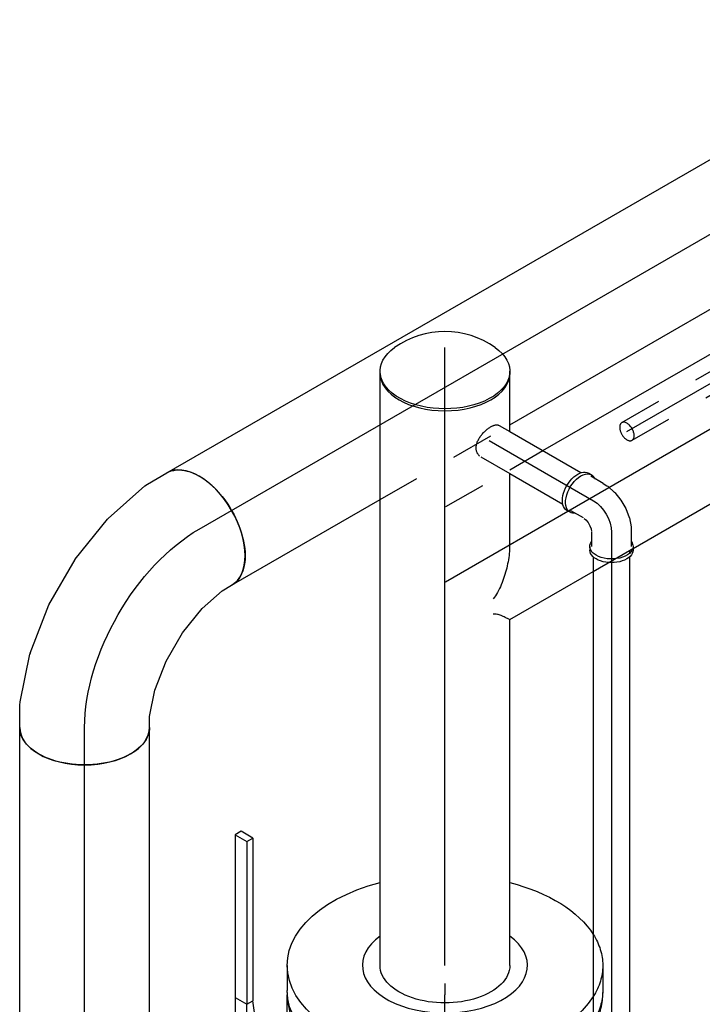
# Model space of a CAD drawing. Extents: x -156717 to 425753, y -51191 to 363295.
# Tile 104 of 256: x 56223 to 56624, y 135161 to 135739. Entities that reach past the tile are written whole.
import ezdxf
from ezdxf.enums import TextEntityAlignment as Align
from ezdxf.lldxf.tags import DXFTag

# ---------------------------------------------------------------- set-up
doc = ezdxf.new("R2010")
doc.units = 0
doc.header["$LTSCALE"] = 50
doc.linetypes.add('CENTER', pattern=[2, 1.25, -0.25, 0.25, -0.25])
doc.linetypes.add('STREEPJES', pattern=[0.1, 0.05, -0.05])
doc.layers.get('0').update_dxf_attribs({"linetype": 'CONTINUOUS'})
for name, color, linetype in [('WL541---_D', 111, 'CONTINUOUS'), ('WL541---_HARTLIJN', 8, 'CONTINUOUS'), ('WL561---_RETOUR_D', 21, 'CONTINUOUS'), ('WL561---_RETOUR_HARTLIJN', 8, 'CONTINUOUS')]:
    doc.layers.add(name, color=color, linetype=linetype)
doc.styles.add('BURO-025', font='ARIAL.TTF', dxfattribs={"height": 125})
tags = doc.linetypes.add('CENTER2', pattern=[28.575, 19.05, -3.175, 3.175, -3.175]).pattern_tags.tags
tags[10:11] = [DXFTag(74, 4), DXFTag(75, 0), DXFTag(340, '0'), DXFTag(46, 1.0), DXFTag(50, 0.0), DXFTag(44, 0.0), DXFTag(45, 0.0)]
tags[8:9] = [DXFTag(74, 4), DXFTag(75, 0), DXFTag(340, '0'), DXFTag(46, 1.0), DXFTag(50, 0.0), DXFTag(44, 0.0), DXFTag(45, 0.0)]
tags[6:7] = [DXFTag(74, 4), DXFTag(75, 0), DXFTag(340, '0'), DXFTag(46, 1.0), DXFTag(50, 0.0), DXFTag(44, 0.0), DXFTag(45, 0.0)]
tags[4:5] = [DXFTag(74, 4), DXFTag(75, 0), DXFTag(340, '0'), DXFTag(46, 1.0), DXFTag(50, 0.0), DXFTag(44, 0.0), DXFTag(45, 0.0)]

# ---------------------------------------------------------------- blocks, each defined once
blk = doc.blocks.new('*U1005')
at = {"color": 0, "ltscale": 10}
for p, q in [((-77.57, 38.05, -2291.7), (-64.46, 38.05, -2291.7)), ((-64.46, 38.05, -2291.7), (-62.56, 37.86, -2291.7)), ((-62.56, 37.86, -2291.7), (-34.52, 32.12, -2291.7)), ((-33.92, 31.94, -2291.7), (-34.52, 32.12, -2291.7)), ((-33.92, 31.94, -2291.7), (-5.73, 21.01, -2291.7)), ((-5.73, 21.01, -2291.7), (-5.67, 20.98, -2291.7)), ((-5.67, 20.98, -2291.7), (21, 5.58, -2291.7)), ((21, 5.58, -2291.7), (21.06, 5.54, -2291.7)), ((21.06, 5.54, -2291.7), (44.62, -13.4, -2291.7)), ((45.08, -13.84, -2291.7), (44.62, -13.4, -2291.7)), ((45.08, -13.84, -2291.7), (64.07, -35.25, -2291.7)), ((-77.57, -38.05, -2291.7), (-71.21, -38.05, -2291.7)), ((-71.21, -38.05, -2291.7), (-55.76, -41.21, -2291.7)), ((64.07, -35.25, -2291.7), (65.18, -36.8, -2291.7)), ((65.18, -36.8, -2291.7), (71.74, -48.15, -2291.7)), ((-55.76, -41.21, -2291.7), (-38.68, -47.84, -2291.7)), ((-38.68, -47.84, -2291.7), (-22.09, -57.42, -2291.7)), ((-22.09, -57.42, -2291.7), (-7.81, -68.89, -2291.7)), ((-7.81, -68.89, -2291.7), (2.65, -80.69, -2291.7)), ((2.65, -80.69, -2291.7), (5.83, -86.2, -2291.7))]:
    blk.add_line(p, q, dxfattribs=at)
at = {"color": 0, "ltscale": 10, "extrusion": (5.55112e-17, 1.11022e-16, -1)}
for centre, major_axis in [((-77.57, 0, -2291.7), (0, -38.05)), ((38.78, -67.18, -2291.7), (32.95, 19.03))]:
    blk.add_ellipse(centre, major_axis=major_axis, ratio=0.57735, start_param=0, end_param=3.141593, dxfattribs=at)
at = {"layer": 'WL541---_HARTLIJN', "linetype": 'CENTER2', "extrusion": (5.55112e-17, 1.11022e-16, -1)}
blk.add_ellipse((-38.78, -67.18, -2291.7), major_axis=(-82.27, 47.5), ratio=0.57735, start_param=0.785398, end_param=2.356194, dxfattribs=at)
at = {"layer": 'WL541---_D', "color": 2, "style": 'BURO-025'}
blk.add_attdef('POSNR', text='', height=125, dxfattribs=at).set_placement((0, 0), align=Align.MIDDLE)
blk = doc.blocks.new('*U1006')
at = {"color": 0, "ltscale": 10}
for p, q in [((0, 38.05, -2236.85), (509.76, 38.05, -2236.85)), ((0, -38.05, -2236.85), (100.44, -38.05, -2236.85)), ((188.31, -38.05, -2236.85), (509.76, -38.05, -2236.85))]:
    blk.add_line(p, q, dxfattribs=at)
at = {"color": 8, "linetype": 'STREEPJES', "ltscale": 10}
blk.add_line((100.44, -38.05, -2236.85), (188.31, -38.05, -2236.85), dxfattribs=at)
at = {"color": 0, "ltscale": 10}
blk.add_ellipse((0, 0, -2236.85), major_axis=(0, 38.05), ratio=0.57735, start_param=3.141593, end_param=6.283185, dxfattribs=at)
at = {"color": 0, "ltscale": 10, "extrusion": (-4.90704e-17, 2.83308e-17, -1)}
blk.add_ellipse((509.76, 0, -2236.85), major_axis=(0, 38.05), ratio=0.57735, start_param=0, end_param=3.141593, dxfattribs=at)
at = {"layer": 'WL541---_HARTLIJN', "linetype": 'CENTER2'}
blk.add_line((0, 0, -2236.85), (509.76, 0, -2236.85), dxfattribs=at)
at = {"layer": 'WL541---_D', "color": 2, "style": 'BURO-025'}
blk.add_attdef('POSNR', text='', height=125, dxfattribs=at).set_placement((0, 0), align=Align.MIDDLE)
blk = doc.blocks.new('*U1009')
at = {"color": 0, "ltscale": 10}
for p, q in [((0, 38.05, -2398.42), (347.33, 38.05, -2398.42)), ((0, -38.05, -2398.42), (202.96, -38.05, -2398.42)), ((242.83, -38.05, -2398.42), (288.57, -38.05, -2398.42)), ((313.17, -38.05, -2398.42), (347.33, -38.05, -2398.42))]:
    blk.add_line(p, q, dxfattribs=at)
at = {"color": 0, "ltscale": 10, "extrusion": (5.55112e-17, 5.55112e-17, -1)}
blk.add_ellipse((0, 0, -2398.42), major_axis=(0, -38.05), ratio=0.57735, start_param=0, end_param=3.141593, dxfattribs=at)
at = {"color": 0, "ltscale": 10}
blk.add_ellipse((347.33, 0, -2398.42), major_axis=(0, -38.05), ratio=0.57735, start_param=3.141593, end_param=6.283185, dxfattribs=at)
at = {"layer": 'WL561---_RETOUR_HARTLIJN', "linetype": 'CENTER2'}
blk.add_line((0, 0, -2398.42), (347.33, 0, -2398.42), dxfattribs=at)
at = {"layer": 'WL561---_RETOUR_D', "color": 2, "style": 'BURO-025'}
blk.add_attdef('POSNR', text='', height=125, dxfattribs=at).set_placement((0, 0), align=Align.MIDDLE)
blk = doc.blocks.new('*U1010')
at = {"color": 8, "linetype": 'STREEPJES', "ltscale": 10}
for p, q in [((22.25, 38.05, -2557.87), (65.62, 38.05, -2557.87)), ((65.62, 38.05, -2557.87), (87.95, 38.05, -2557.87)), ((78.17, -38.05, -2557.87), (102.76, -38.05, -2557.87))]:
    blk.add_line(p, q, dxfattribs=at)
at = {"color": 0, "ltscale": 10}
for p, q in [((87.95, 38.05, -2557.87), (208.34, 38.05, -2557.87)), ((21.68, -38.05, -2557.87), (78.17, -38.05, -2557.87)), ((102.76, -38.05, -2557.87), (104.88, -38.05, -2557.87)), ((105.07, -38.05, -2557.87), (208.34, -38.05, -2557.87))]:
    blk.add_line(p, q, dxfattribs=at)
at = {"color": 0, "ltscale": 10, "extrusion": (-4.90704e-17, 2.83308e-17, -1)}
blk.add_ellipse((208.34, 0, -2557.87), major_axis=(0, 38.05), ratio=0.57735, start_param=0, end_param=3.141593, dxfattribs=at)
at = {"color": 0, "ltscale": 10}
for points in [[(41.44, -3.42, -2557.87), (38.51, -7.26, -2557.87), (35.17, -10.99, -2557.87), (31.48, -14.55, -2557.87), (27.51, -17.85, -2557.87), (23.36, -20.72, -2557.87), (19.35, -22.7, -2557.87)], [(21.5, -37.85, -2557.87), (21.08, -37.28, -2557.87), (20.42, -36.33, -2557.87), (19.51, -35.05, -2557.87), (18.33, -33.5, -2557.87), (16.82, -31.83, -2557.87), (14.73, -30.51, -2557.87)]]:
    blk.add_spline(points, degree=3, dxfattribs=at)
at = {"layer": 'WL561---_RETOUR_HARTLIJN', "linetype": 'CENTER2'}
blk.add_line((0, 0, -2557.87), (208.34, 0, -2557.87), dxfattribs=at)
at = {"layer": 'WL561---_RETOUR_D', "color": 2, "style": 'BURO-025'}
blk.add_attdef('POSNR', text='', height=125, dxfattribs=at).set_placement((0, 0), align=Align.MIDDLE)
blk = doc.blocks.new('*U1013')
at = {"color": 8, "linetype": 'STREEPJES', "ltscale": 10}
for p, q in [((0, 6, -2346.47), (141.26, 6, -2346.47)), ((0, -6, -2346.47), (141.26, -6, -2346.47))]:
    blk.add_line(p, q, dxfattribs=at)
for start_param, end_param in [(0, 3.141593), (3.141593, 6.283185)]:
    blk.add_ellipse((0, 0, -2346.47), major_axis=(0, 6), ratio=0.57735, start_param=start_param, end_param=end_param, dxfattribs=at)
at = {"color": 8, "linetype": 'STREEPJES', "ltscale": 10, "extrusion": (-4.90704e-17, 2.83308e-17, -1)}
blk.add_ellipse((141.26, 0, -2346.47), major_axis=(0, 6), ratio=0.57735, start_param=0, end_param=3.141593, dxfattribs=at)
at = {"layer": 'WL561---_RETOUR_HARTLIJN', "linetype": 'CENTER2'}
blk.add_line((0, 0, -2346.47), (141.26, 0, -2346.47), dxfattribs=at)
at = {"layer": 'WL561---_RETOUR_D', "color": 2, "style": 'BURO-025'}
blk.add_attdef('POSNR', text='', height=125, dxfattribs=at).set_placement((0, 0), align=Align.MIDDLE)
blk = doc.blocks.new('*U1054')
at = {"color": 0, "ltscale": 10}
for p, q in [((0, 38.05, -740.32), (2116.41, 38.05, -740.32)), ((1471.09, -38.05, -740.32), (2116.41, -38.05, -740.32))]:
    blk.add_line(p, q, dxfattribs=at)
blk.add_ellipse((2116.41, 0, -740.32), major_axis=(0, -38.05), ratio=0.57735, start_param=3.141593, end_param=6.283185, dxfattribs=at)
at = {"layer": 'WL541---_HARTLIJN', "linetype": 'CENTER2'}
blk.add_line((0, 0, -740.32), (2116.41, 0, -740.32), dxfattribs=at)
at = {"layer": 'WL541---_D', "color": 2, "style": 'BURO-025'}
blk.add_attdef('POSNR', text='', height=125, dxfattribs=at).set_placement((0, 0), align=Align.MIDDLE)
blk = doc.blocks.new('*U1055')
at = {"color": 0, "ltscale": 10}
for p, q in [((-20.74, 12.65, -2706.4), (-22.86, 12.65, -2706.4)), ((-12.25, 11.65, -2706.4), (-20.74, 11.65, -2706.4)), ((-12.25, 11.65, -2706.4), (-9.75, 11.65, -2706.4)), ((-9.75, 11.65, -2706.4), (-9.17, 11.59, -2706.4)), ((-9.17, 11.59, -2706.4), (-3.9, 10.51, -2706.4)), ((-3.71, 10.46, -2706.4), (-3.9, 10.51, -2706.4)), ((-3.71, 10.46, -2706.4), (1.54, 8.42, -2706.4)), ((1.55, 8.41, -2706.4), (6.51, 5.55, -2706.4)), ((6.53, 5.54, -2706.4), (10.91, 2.01, -2706.4)), ((11.05, 1.88, -2706.4), (10.91, 2.01, -2706.4)), ((11.05, 1.88, -2706.4), (14.62, -2.14, -2706.4)), ((14.62, -2.14, -2706.4), (14.96, -2.62, -2706.4)), ((14.96, -2.62, -2706.4), (16.21, -4.78, -2706.4)), ((16.21, -4.78, -2706.4), (20.46, -12.14, -2706.4)), ((-20.74, -12.65, -2706.4), (-22.86, -12.65, -2706.4)), ((-12.25, -11.65, -2706.4), (-20.74, -11.65, -2706.4)), ((-11.81, -11.65, -2706.4), (-10.4, -11.94, -2706.4)), ((-10.4, -11.94, -2706.4), (-8.55, -12.66, -2706.4)), ((-8.55, -12.66, -2706.4), (-6.68, -13.74, -2706.4)), ((-6.68, -13.74, -2706.4), (-5.14, -14.98, -2706.4)), ((-5.14, -14.98, -2706.4), (-4.18, -16.06, -2706.4)), ((-3.97, -16.43, -2706.4), (0.28, -23.79, -2706.4)), ((21.32, -11.64, -2706.4), (22.39, -13.47, -2706.4)), ((-0.59, -24.29, -2706.4), (0.48, -26.12, -2706.4))]:
    blk.add_line(p, q, dxfattribs=at)
at = {"color": 0, "ltscale": 10, "extrusion": (2.03185e-17, 7.58296e-17, -1)}
for centre, major_axis, start_param, end_param in [((-22.86, 0, -2706.4), (0, -12.65), 0, 3.141593), ((-20.74, 0, -2706.4), (0, -12.65), 0, 3.541881), ((10.37, -17.96, -2706.4), (10.96, 6.33), 5.882897, 6.280044), ((-20.74, 0, -2706.4), (0, -12.65), 5.882897, 6.280044), ((10.37, -17.96, -2706.4), (10.96, 6.33), 0, 3.541881), ((11.43, -19.8, -2706.4), (10.96, 6.33), 0, 3.141593)]:
    blk.add_ellipse(centre, major_axis=major_axis, ratio=0.57735, start_param=start_param, end_param=end_param, dxfattribs=at)
at = {"layer": 'WL561---_RETOUR_HARTLIJN', "linetype": 'CENTER2', "extrusion": (2.03185e-17, 7.58296e-17, -1)}
blk.add_ellipse((-6.12, -10.61, -2706.4), major_axis=(-12.99, 7.5), ratio=0.57735, start_param=0.785398, end_param=2.356194, dxfattribs=at)
at = {"layer": 'WL561---_RETOUR_D', "color": 2, "style": 'BURO-025'}
blk.add_attdef('POSNR', text='', height=125, dxfattribs=at).set_placement((0, 0), align=Align.MIDDLE)
blk = doc.blocks.new('*U1057')
at = {"color": 0, "ltscale": 10}
for p, q in [((10.73, 10.65, -2697.74), (12.43, 10.65, -2697.74)), ((14.56, 10.65, -2697.74), (413.2, 10.65, -2697.74)), ((14.56, -10.65, -2697.74), (425.5, -10.65, -2697.74))]:
    blk.add_line(p, q, dxfattribs=at)
at = {"layer": 'WL561---_RETOUR_HARTLIJN', "linetype": 'CENTER2'}
blk.add_line((0, 0, -2697.74), (930.63, 0, -2697.74), dxfattribs=at)
at = {"layer": 'WL561---_RETOUR_D', "color": 2, "style": 'BURO-025'}
blk.add_attdef('POSNR', text='', height=125, dxfattribs=at).set_placement((0, 0), align=Align.MIDDLE)
blk = doc.blocks.new('*U1071')
at = {"color": 8, "linetype": 'STREEPJES', "ltscale": 10}
blk.add_line((-17.15, 92.5, -2386.3), (-2.45, 92.5, -2386.3), dxfattribs=at)
at = {"color": 2, "ltscale": 10}
blk.add_line((-17.15, -92.5, -2386.3), (-2.45, -92.5, -2386.3), dxfattribs=at)
at = {"color": 8, "linetype": 'STREEPJES', "ltscale": 10, "extrusion": (1.11022e-16, -5.55112e-17, -1)}
for centre, start_param, end_param in [((-17.15, 0, -2386.3), 5.93553, 6.280044), ((-17.15, 0, -2386.3), 0, 0.347656), ((-2.45, 0, -2386.3), 0, 0.347656)]:
    blk.add_ellipse(centre, major_axis=(0, 92.5), ratio=0.57735, start_param=start_param, end_param=end_param, dxfattribs=at)
at = {"color": 2, "ltscale": 10, "extrusion": (1.11022e-16, -5.55112e-17, -1)}
for centre, start_param, end_param in [((-17.15, 0, -2386.3), 0.347656, 4.288453), ((-17.15, 0, -2386.3), 5.136325, 5.93553), ((-2.45, 0, -2386.3), 0.347656, 3.141593)]:
    blk.add_ellipse(centre, major_axis=(0, 92.5), ratio=0.57735, start_param=start_param, end_param=end_param, dxfattribs=at)
at = {"color": 2, "ltscale": 10}
blk.add_ellipse((-17.15, 0, -2386.3), major_axis=(0, 48.38), ratio=0.57735, start_param=2.475954, end_param=6.948824, dxfattribs=at)
at = {"layer": 'WL561---_RETOUR_HARTLIJN', "linetype": 'CENTER'}
blk.add_line((-6.53, 0, -2386.3), (0, 0, -2386.3), dxfattribs=at)
at = {"layer": 'WL561---_RETOUR_D', "color": 2, "style": 'BURO-025'}
blk.add_attdef('POSNR', text='', height=125, dxfattribs=at).set_placement((0, 0), align=Align.MIDDLE)
at = {"layer": 'WL561---_RETOUR_D', "color": 2, "style": 'BURO-025', "flags": 1}
blk.add_attdef('FABR', text='', height=125, dxfattribs=at).set_placement((0, 0), align=Align.MIDDLE)
blk = doc.blocks.new('*U1072')
at = {"color": 2, "ltscale": 10}
for p, q in [((-67.02, 122.92, -2373.02), (-70.97, 116.09, -2373.02)), ((17.16, 122.92, -2373.02), (-67.02, 122.92, -2373.02)), ((-55.03, 122.92, -2373.02), (-57.04, 126.4, -2373.02)), ((17.16, 122.92, -2373.02), (13.21, 116.09, -2373.02)), ((112.61, 122.92, -2373.02), (17.16, 122.92, -2373.02)), ((112.61, 122.92, -2373.02), (108.66, 116.09, -2373.02)), ((114.65, 119.38, -2373.02), (112.61, 122.92, -2373.02)), ((-70.97, 116.09, -2373.02), (13.21, 116.09, -2373.02)), ((-60.41, 116.09, -2373.02), (-53.01, 103.27, -2373.02)), ((13.21, 116.09, -2373.02), (15.26, 112.55, -2373.02)), ((108.66, 116.09, -2373.02), (13.21, 116.09, -2373.02)), ((108.66, 116.09, -2373.02), (110.7, 112.55, -2373.02)), ((110.7, 112.55, -2373.02), (114.65, 119.38, -2373.02)), ((-72.78, 98.46, -2373.02), (-80.95, 112.6, -2373.02)), ((-52.95, 103.28, -2373.02), (15.26, 112.55, -2373.02)), ((110.7, 112.55, -2373.02), (15.26, 112.55, -2373.02)), ((-27.35, 70.37, -2373.02), (-46.83, 104.11, -2373.02)), ((-47.58, 59.4, -2373.02), (-68.59, 95.79, -2373.02)), ((-18.78, 92.5, -2373.02), (18.78, 92.5, -2373.02)), ((20, 92.48, -2373.02), (18.78, 92.5, -2373.02))]:
    blk.add_line(p, q, dxfattribs=at)
at = {"color": 8, "linetype": 'STREEPJES', "ltscale": 10}
for p, q in [((-18.78, -92.5, -2373.02), (18.78, -92.5, -2373.02)), ((18.78, -92.5, -2373.02), (20, -92.48, -2373.02))]:
    blk.add_line(p, q, dxfattribs=at)
at = {"color": 2, "ltscale": 10}
for centre, major_axis, start_param, end_param in [((-68.99, 119.5, -2373.02), (11.95, 6.9), 0, 3.141593), ((-68.99, 119.5, -2373.02), (11.95, 6.9), 3.141593, 6.283185), ((18.78, 0, -2373.02), (0, -92.5), 3.141593, 5.93553)]:
    blk.add_ellipse(centre, major_axis=major_axis, ratio=0.57735, start_param=start_param, end_param=end_param, dxfattribs=at)
at = {"color": 2, "ltscale": 10, "extrusion": (2.46519e-32, 1.11022e-16, -1)}
blk.add_ellipse((-68.99, 119.5, -2373.02), major_axis=(-11.95, -6.9), ratio=0.57735, start_param=3.56942, end_param=4.284562, dxfattribs=at)
at = {"color": 2, "ltscale": 10, "extrusion": (6.16298e-33, 1.11022e-16, -1)}
blk.add_ellipse((-60.83, 105.36, -2373.02), major_axis=(11.95, 6.9), ratio=0.57735, start_param=0.96903, end_param=3.141593, dxfattribs=at)
at = {"color": 2, "ltscale": 10, "extrusion": (1.2326e-32, 1.11022e-16, -1)}
for start_param, end_param in [(2.794571, 3.141593), (0.347656, 2.429087)]:
    blk.add_ellipse((-18.78, 0, -2373.02), major_axis=(0, -92.5), ratio=0.57735, start_param=start_param, end_param=end_param, dxfattribs=at)
at = {"color": 8, "linetype": 'STREEPJES', "ltscale": 10, "extrusion": (1.2326e-32, 1.11022e-16, -1)}
blk.add_ellipse((-18.78, 0, -2373.02), major_axis=(0, -92.5), ratio=0.57735, start_param=0, end_param=0.347656, dxfattribs=at)
at = {"color": 8, "linetype": 'STREEPJES', "ltscale": 10}
blk.add_ellipse((18.78, 0, -2373.02), major_axis=(0, -92.5), ratio=0.57735, start_param=5.93553, end_param=6.283185, dxfattribs=at)
at = {"color": 2, "ltscale": 10}
blk.add_spline([(-27.4, 70.34, -2373.02), (-27.25, 69.73, -2373.02), (-27.2, 69.06, -2373.02), (-27.26, 68.35, -2373.02), (-27.42, 67.61, -2373.02), (-27.68, 66.83, -2373.02), (-28.04, 66.02, -2373.02), (-28.5, 65.2, -2373.02), (-29.04, 64.37, -2373.02), (-29.66, 63.54, -2373.02), (-30.37, 62.72, -2373.02), (-31.14, 61.92, -2373.02), (-31.98, 61.15, -2373.02), (-32.87, 60.42, -2373.02), (-33.81, 59.73, -2373.02), (-34.79, 59.09, -2373.02), (-35.8, 58.52, -2373.02), (-36.83, 58.02, -2373.02), (-37.87, 57.6, -2373.02), (-38.91, 57.26, -2373.02), (-39.94, 57, -2373.02), (-40.95, 56.84, -2373.02), (-41.93, 56.77, -2373.02), (-42.87, 56.79, -2373.02), (-43.76, 56.91, -2373.02), (-44.59, 57.12, -2373.02), (-45.35, 57.42, -2373.02), (-46.04, 57.8, -2373.02), (-46.65, 58.26, -2373.02), (-47.16, 58.8, -2373.02), (-47.58, 59.4, -2373.02)], degree=3, dxfattribs=at)
at = {"layer": 'WL561---_RETOUR_HARTLIJN', "linetype": 'CENTER'}
blk.add_line((-18.78, 0, -2373.02), (18.78, 0, -2373.02), dxfattribs=at)
at = {"layer": 'WL561---_RETOUR_D', "color": 2, "style": 'BURO-025'}
blk.add_attdef('POSNR', text='', height=125, dxfattribs=at).set_placement((0, 0), align=Align.MIDDLE)
at = {"layer": 'WL561---_RETOUR_D', "color": 2, "style": 'BURO-025', "flags": 1}
for tag in ['TYPE', 'FABR']:
    blk.add_attdef(tag, text='', height=125, dxfattribs=at).set_placement((0, 0), align=Align.MIDDLE)
blk = doc.blocks.new('*U1073')
at = {"color": 0, "ltscale": 10}
for p, q in [((0.63, 10.65, -2647.79), (7.96, 10.65, -2647.79)), ((7.96, 10.65, -2647.79), (56.09, 10.65, -2647.79)), ((0.63, -10.65, -2647.79), (20.26, -10.65, -2647.79)), ((20.26, -10.65, -2647.79), (56.09, -10.65, -2647.79))]:
    blk.add_line(p, q, dxfattribs=at)
blk.add_spline([(-0.12, -10.6, -2647.79), (-0.86, -10.43, -2647.79), (-1.57, -10.16, -2647.79), (-2.25, -9.79, -2647.79), (-2.89, -9.31, -2647.79), (-3.47, -8.74, -2647.79), (-4, -8.08, -2647.79), (-4.46, -7.34, -2647.79), (-4.84, -6.52, -2647.79), (-5.15, -5.63, -2647.79), (-5.39, -4.69, -2647.79), (-5.55, -3.7, -2647.79), (-5.63, -2.67, -2647.79), (-5.64, -1.61, -2647.79), (-5.58, -0.54, -2647.79), (-5.45, 0.54, -2647.79), (-5.27, 1.61, -2647.79), (-5.03, 2.67, -2647.79), (-4.74, 3.7, -2647.79), (-4.41, 4.69, -2647.79), (-4.04, 5.63, -2647.79), (-3.64, 6.52, -2647.79), (-3.22, 7.34, -2647.79), (-2.77, 8.08, -2647.79), (-2.31, 8.74, -2647.79), (-1.83, 9.31, -2647.79), (-1.35, 9.79, -2647.79), (-0.86, 10.16, -2647.79), (-0.37, 10.43, -2647.79), (0.13, 10.6, -2647.79), (0.63, 10.65, -2647.79)], degree=3, dxfattribs=at)
at = {"layer": 'WL561---_RETOUR_HARTLIJN', "linetype": 'CENTER2'}
blk.add_line((0, 0, -2647.79), (70.64, 0, -2647.79), dxfattribs=at)
at = {"layer": 'WL561---_RETOUR_D', "color": 2, "style": 'BURO-025'}
blk.add_attdef('POSNR', text='', height=125, dxfattribs=at).set_placement((0, 0), align=Align.MIDDLE)
blk = doc.blocks.new('*U1074')
at = {"color": 0, "ltscale": 10}
for p, q in [((0, 38.05, -2644.02), (1.21, 38.05, -2644.02)), ((0, -38.05, -2644.02), (1.21, -38.05, -2644.02))]:
    blk.add_line(p, q, dxfattribs=at)
blk.add_arc((-26.58, 0, -2644.02), 51.05, 324.73561, 35.26439, dxfattribs=at)
at = {"color": 0, "ltscale": 10, "extrusion": (5.55112e-17, 5.55112e-17, -1)}
blk.add_ellipse((1.21, 0, -2644.02), major_axis=(0, -38.05), ratio=0.57735, start_param=5.598466, end_param=10.109497, dxfattribs=at)
at = {"color": 0, "ltscale": 10}
blk.add_ellipse((0, 0, -2644.02), major_axis=(0, -38.05), ratio=0.57735, start_param=3.141593, end_param=6.283185, dxfattribs=at)
at = {"layer": 'WL561---_RETOUR_HARTLIJN', "linetype": 'CENTER'}
blk.add_line((0, 0, -2644.02), (15.11, 0, -2644.02), dxfattribs=at)
at = {"layer": 'WL561---_RETOUR_D', "color": 2, "style": 'BURO-025'}
blk.add_attdef('POSNR', text='', height=125, dxfattribs=at).set_placement((0, 0), align=Align.MIDDLE)

msp = doc.modelspace()

# ---------------------------------------------------------------- block references
at = {"layer": 'WL541---_D'}
for name, p, rotation in [('*U1006', (56328.6261, 135440.25039, 2236.84684), 30.00000000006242), ('*U1005', (56261.45096, 135401.4668, 2291.69512), 90), ('*U1054', (56261.45096, 133207.49222, 740.32081), 90)]:
    msp.add_blockref(name, p, dxfattribs=dict(at, rotation=rotation))
at = {"layer": 'WL561---_RETOUR_D'}
for name, p, rotation in [('*U1013', (56579.3714, 135497.52081, 2346.47052), 30.00000000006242), ('*U1074', (56472.68077, 135531.59828, 2644.02128), 90), ('*U1010', (56472.92707, 135409.33665, 2557.8709), 30.00000000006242), ('*U1009', (56472.68077, 135184.26611, 2398.42035), 90), ('*U1073', (56498.51079, 135492.19041, 2647.7909), 329.9999999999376), ('*U1055', (56570.29686, 135450.7447, 2706.40398), 329.9999999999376), ('*U1057', (56570.29686, 135438.49726, 2697.74372), 270), ('*U1072', (56472.68077, 135148.34026, 2373.01694), 90), ('*U1071', (56472.68077, 135167.11968, 2386.296), 270)]:
    msp.add_blockref(name, p, dxfattribs=dict(at, rotation=rotation))

doc.saveas('drawing.dxf')
